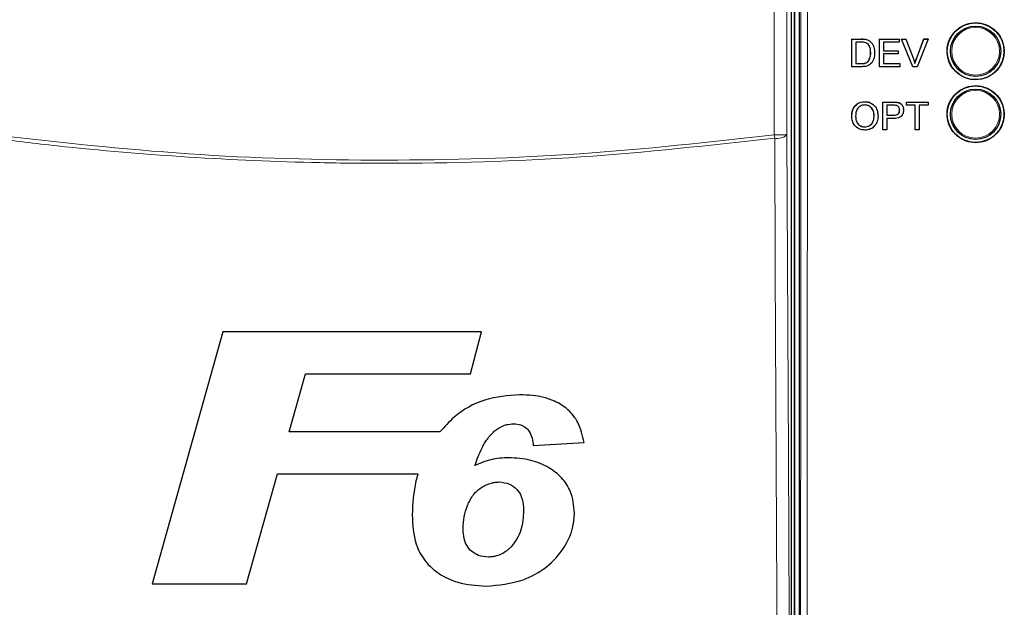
# Paper-space layout 'Blatt3' of a CAD drawing. Header units: millimetres. Extents: x 5 to 418, y 2 to 292.
# Tile 25 of 97: x 107.12 to 120.14, y 185.76 to 193.54. Entities that reach past the tile are written whole.
import ezdxf

# ---------------------------------------------------------------- set-up
doc = ezdxf.new("R2010")
doc.units = ezdxf.units.MM

psp = doc.layouts.new('Blatt3')

# ---------------------------------------------------------------- linework, layer by layer
at = {"color": 7, "linetype": 'Continuous', "lineweight": 25}
for p, q in [((117.3628, 195.023), (117.3628, 176.2063)), ((117.4295, 195.0397), (117.4295, 176.2069)), ((117.3265, 176.2033), (117.3265, 194.8642)), ((118.1254, 192.9184), (118.126, 193.2849)), ((118.126, 193.2849), (118.1255, 193.2854)), ((118.126, 193.2849), (118.2513, 193.2848)), ((118.1776, 193.2426), (118.1772, 192.9607)), ((118.2519, 193.2426), (118.1776, 193.2426)), ((118.316, 193.2795), (118.3155, 193.28)), ((118.3693, 193.2533), (118.3688, 193.2538)), ((118.3762, 193.2471), (118.3756, 193.2476)), ((118.4924, 193.2848), (118.4919, 193.2853)), ((118.4919, 192.9183), (118.4924, 193.2848)), ((118.4924, 193.2848), (118.7508, 193.2847)), ((118.544, 193.2425), (118.5439, 193.1297)), ((118.7507, 193.2424), (118.544, 193.2425)), ((118.7508, 193.2847), (118.7502, 193.2852)), ((118.7508, 193.2847), (118.7507, 193.2424)), ((118.7841, 193.2847), (118.7835, 193.2852)), ((118.9313, 192.9182), (118.7841, 193.2847)), ((118.7841, 193.2847), (118.8401, 193.2847)), ((118.8401, 193.2847), (118.8395, 193.2852)), ((118.8401, 193.2847), (118.9393, 193.022)), ((118.9787, 193.0225), (119.0791, 193.2852)), ((118.9794, 193.022), (119.0797, 193.2846)), ((119.1357, 193.2846), (118.9873, 192.9182)), ((119.0797, 193.2846), (119.0791, 193.2852)), ((119.0791, 193.2852), (119.1351, 193.2852)), ((119.0797, 193.2846), (119.1357, 193.2846)), ((119.1357, 193.2846), (119.1351, 193.2852)), ((118.3747, 193.1044), (118.3742, 193.1049)), ((118.5438, 193.0874), (118.5436, 192.9606)), ((118.7364, 193.0874), (118.5438, 193.0874)), ((118.5439, 193.1297), (118.7365, 193.1297)), ((118.7365, 193.1297), (118.7359, 193.1302)), ((118.7365, 193.1297), (118.7364, 193.0874)), ((118.1772, 192.9607), (118.2527, 192.9607)), ((118.3393, 192.9866), (118.3388, 192.987)), ((118.5436, 192.9606), (118.7597, 192.9605)), ((118.7597, 192.9605), (118.7592, 192.961)), ((118.7597, 192.9605), (118.7596, 192.9182)), ((118.9794, 193.022), (118.9787, 193.0225)), ((118.1254, 192.9184), (118.125, 192.9189)), ((118.2567, 192.9184), (118.1254, 192.9184)), ((118.4919, 192.9183), (118.4914, 192.9188)), ((118.7596, 192.9182), (118.4919, 192.9183)), ((118.9313, 192.9182), (118.9307, 192.9187)), ((118.9873, 192.9182), (118.9313, 192.9182)), ((118.2982, 192.4547), (118.2974, 192.4553)), ((118.5364, 192.2771), (118.5367, 192.4506)), ((118.5374, 192.45), (118.5367, 192.4506)), ((118.5367, 192.4506), (118.6713, 192.4506)), ((118.5368, 192.0836), (118.5374, 192.45)), ((118.5374, 192.45), (118.672, 192.45)), ((118.589, 192.4077), (118.5888, 192.2762)), ((118.6765, 192.4077), (118.589, 192.4077)), ((118.7263, 192.4465), (118.7256, 192.4472)), ((118.7775, 192.4238), (118.7767, 192.4245)), ((118.8466, 192.4141), (118.8467, 192.4506)), ((118.8473, 192.4077), (118.8466, 192.4083)), ((118.8474, 192.45), (118.8467, 192.4506)), ((118.8467, 192.4506), (119.1332, 192.4506)), ((118.8473, 192.4077), (118.8474, 192.45)), ((118.9648, 192.4077), (118.8473, 192.4077)), ((118.8474, 192.45), (119.1339, 192.45)), ((118.9642, 192.0836), (118.9648, 192.4077)), ((119.0164, 192.4077), (119.0159, 192.0836)), ((119.1338, 192.4077), (119.0164, 192.4077)), ((119.1339, 192.45), (119.1332, 192.4506)), ((119.1339, 192.45), (119.1338, 192.4077)), ((118.5888, 192.2762), (118.6772, 192.2762)), ((118.758, 192.3432), (118.7573, 192.3438)), ((118.1238, 192.2619), (118.1231, 192.2626)), ((118.4197, 192.2666), (118.419, 192.2672)), ((118.5888, 192.2339), (118.5885, 192.0836)), ((118.6785, 192.2339), (118.5888, 192.2339)), ((118.2972, 192.1212), (118.2964, 192.1218)), ((118.5368, 192.0836), (118.5362, 192.0842)), ((118.5885, 192.0836), (118.5368, 192.0836)), ((118.9642, 192.0836), (118.9636, 192.0842)), ((119.0159, 192.0836), (118.9642, 192.0836)), ((109.8035, 189.4099), (108.8681, 186.0765)), ((113.227, 189.4099), (109.8035, 189.4099)), ((113.0801, 188.8543), (113.227, 189.4099)), ((110.6816, 188.0851), (110.898, 188.8543)), ((110.898, 188.8543), (113.0801, 188.8543)), ((112.6754, 188.0851), (110.6816, 188.0851)), ((113.9107, 187.9034), (114.5838, 187.944)), ((110.1187, 186.0765), (110.526, 187.5295)), ((110.526, 187.5295), (112.3832, 187.5295)), ((108.8681, 186.0765), (110.1187, 186.0765))]:
    psp.add_line(p, q, dxfattribs=at)
at = {"color": 7, "linetype": 'Continuous', "lineweight": 18}
for p, q in [((117.3701, 176.2063), (117.3701, 195.023)), ((117.0988, 192.0156), (117.0988, 194.8031)), ((117.2654, 194.8031), (117.2654, 192.0156)), ((118.2513, 193.2848), (118.2508, 193.2853)), ((118.2527, 192.9607), (118.2522, 192.9611)), ((118.672, 192.45), (118.6713, 192.4506)), ((118.6772, 192.2762), (118.6765, 192.2768)), ((117.1044, 191.9724), (117.0988, 192.0156)), ((117.2654, 192.0156), (117.0988, 192.0156))]:
    psp.add_line(p, q, dxfattribs=at)
at = {"color": 7, "linetype": 'Continuous', "lineweight": 18, "flags": 128}
for points in [[(117.2654, 192.0156), (117.2853, 187.7736), (117.3053, 183.5097)], [(117.1443, 183.4665), (117.1428, 183.7885), (117.1367, 185.0762), (117.1125, 190.2274), (117.1044, 191.9724)]]:
    psp.add_lwpolyline(points, dxfattribs=at)
at = {"color": 7, "linetype": 'Continuous', "lineweight": 25}
for centre, radius in [((119.7628, 193.123), 0.375), ((119.7628, 193.123), 0.3333), ((119.7628, 192.2897), 0.375), ((119.7628, 192.2897), 0.3333)]:
    psp.add_circle(centre, radius, dxfattribs=at)
at = {"color": 7, "linetype": 'Continuous', "lineweight": 18}
for centre in [(119.7628, 193.123), (119.7628, 192.2897)]:
    psp.add_circle(centre, 0.3158, dxfattribs=at)
psp.add_arc((117.1389, 192.1656), 0.1962, 259.84532, 310.1364, dxfattribs=at)
for points, knots in [([(117.4375, 176.1668), (117.4392, 177.7399), (117.4426, 180.8863), (117.4468, 185.6095), (117.4503, 190.335), (117.452, 193.487), (117.4529, 195.0631)], [0, 0, 0, 0, 0.249948, 0.4999168, 0.749948, 1, 1, 1, 1]), ([(117.539, 195.0607), (117.539, 195.0052), (117.5389, 194.7275), (117.5383, 193.5614), (117.5366, 190.674), (117.5335, 186.2329), (117.529, 181.0989), (117.5254, 177.7428), (117.5237, 176.1614)], [0, 0, 0, 0, 0.00880859, 0.04404297, 0.18498094, 0.46685965, 0.74876819, 1, 1, 1, 1]), ([(106.7602, 192.0156), (107.6219, 191.9205), (109.3489, 191.7298), (111.9445, 191.6588), (114.5342, 191.7322), (116.2428, 191.921), (117.0988, 192.0156)], [0, 0, 0, 0, 0.2508222, 0.5026819, 0.7508343, 1, 1, 1, 1]), ([(117.1044, 191.9724), (116.2509, 191.8782), (114.5407, 191.6895), (112.529, 191.6314), (110.797, 191.6481), (109.3464, 191.7108), (107.9021, 191.8323), (107.0399, 191.9376), (106.7546, 191.9724)], [0, 0, 0, 0, 0.24814358, 0.4972894, 0.58114341, 0.7488807, 0.91692928, 1, 1, 1, 1])]:
    psp.add_open_spline(points, degree=3, knots=knots, dxfattribs=at)
at = {"color": 7, "linetype": 'Continuous', "lineweight": 25}
for points, knots in [([(119.4956, 193.3901), (119.4686, 193.3572), (119.4146, 193.2914), (119.3806, 193.1657), (119.3875, 193.0374), (119.4371, 192.9181), (119.5233, 192.822), (119.6366, 192.7597), (119.7642, 192.7385), (119.8916, 192.7608), (120.0043, 192.8241), (120.0897, 192.921), (120.1382, 193.0405), (120.1444, 193.1693), (120.1077, 193.293), (120.0321, 193.3976), (119.926, 193.4714), (119.8012, 193.506), (119.6726, 193.4969), (119.5673, 193.4533), (119.5155, 193.4077), (119.4956, 193.3901)], [0, 0, 0, 0, 0.053566, 0.1071314, 0.1607186, 0.214375, 0.2681131, 0.3219118, 0.3757251, 0.4295001, 0.4831988, 0.5368148, 0.5903782, 0.6439436, 0.697567, 0.7512791, 0.8050701, 0.8588935, 0.9126879, 0.9664063, 1, 1, 1, 1]), ([(118.2507, 193.2854), (118.2629, 193.2854), (118.2846, 193.2853), (118.306, 193.2817), (118.3154, 193.2801)], [0, 0, 0, 0, 0.560174, 1, 1, 1, 1]), ([(118.2513, 193.2848), (118.2635, 193.2848), (118.2852, 193.2847), (118.3066, 193.2811), (118.316, 193.2795)], [0, 0, 0, 0, 0.560174, 1, 1, 1, 1]), ([(118.3124, 193.235), (118.3013, 193.2377), (118.2814, 193.2426), (118.2609, 193.2426), (118.2519, 193.2426)], [0, 0, 0, 0, 0.5592546, 1, 1, 1, 1]), ([(118.3747, 193.1044), (118.3731, 193.1334), (118.3709, 193.174), (118.3417, 193.2177), (118.3222, 193.2292), (118.3124, 193.235)], [0, 0, 0, 0, 0.55914968, 0.78004033, 1, 1, 1, 1]), ([(118.3154, 193.2801), (118.3263, 193.277), (118.3457, 193.2714), (118.3617, 193.2593), (118.3687, 193.2539)], [0, 0, 0, 0, 0.5598465, 1, 1, 1, 1]), ([(118.316, 193.2795), (118.3269, 193.2764), (118.3463, 193.2709), (118.3623, 193.2587), (118.3693, 193.2533)], [0, 0, 0, 0, 0.5598465, 1, 1, 1, 1]), ([(118.3741, 193.1049), (118.3721, 193.1335), (118.3693, 193.1734), (118.3477, 193.2109), (118.3373, 193.2178), (118.3363, 193.2185)], [0, 0, 0, 0, 0.6949859, 0.9695382, 1, 1, 1, 1]), ([(118.3693, 193.2533), (118.38, 193.2422), (118.4016, 193.2198), (118.4224, 193.1675), (118.4249, 193.1278), (118.4264, 193.1035)], [0, 0, 0, 0, 0.279769, 0.5599289, 1, 1, 1, 1]), ([(118.4264, 193.1035), (118.4245, 193.0768), (118.4207, 193.0234), (118.3833, 192.9545), (118.32, 192.921), (118.2778, 192.9193), (118.2567, 192.9184)], [0, 0, 0, 0, 0.28084, 0.5599517, 0.7790685, 1, 1, 1, 1]), ([(118.3387, 192.9871), (118.351, 193.0074), (118.373, 193.0439), (118.3738, 193.0862), (118.3741, 193.1049)], [0, 0, 0, 0, 0.5574522, 1, 1, 1, 1]), ([(118.3393, 192.9866), (118.3516, 193.0069), (118.3736, 193.0433), (118.3744, 193.0856), (118.3747, 193.1044)], [0, 0, 0, 0, 0.5574522, 1, 1, 1, 1]), ([(118.2521, 192.9613), (118.2699, 192.9613), (118.3016, 192.9613), (118.3274, 192.9793), (118.3387, 192.9871)], [0, 0, 0, 0, 0.561861, 1, 1, 1, 1]), ([(118.2527, 192.9607), (118.2705, 192.9607), (118.3022, 192.9607), (118.328, 192.9787), (118.3393, 192.9866)], [0, 0, 0, 0, 0.561861, 1, 1, 1, 1]), ([(118.9393, 193.022), (118.9434, 193.0111), (118.9507, 192.9915), (118.9567, 192.9716), (118.9594, 192.9628)], [0, 0, 0, 0, 0.5599982, 1, 1, 1, 1]), ([(118.9588, 192.9634), (118.9622, 192.9745), (118.9682, 192.9945), (118.9755, 193.014), (118.9787, 193.0225)], [0, 0, 0, 0, 0.5599723, 1, 1, 1, 1]), ([(118.9594, 192.9628), (118.9628, 192.974), (118.9688, 192.9939), (118.9761, 193.0134), (118.9794, 193.022)], [0, 0, 0, 0, 0.5599723, 1, 1, 1, 1]), ([(119.4958, 192.5563), (119.4688, 192.5234), (119.4149, 192.4576), (119.3811, 192.3321), (119.388, 192.204), (119.4377, 192.0848), (119.5238, 191.9889), (119.637, 191.9268), (119.7645, 191.9057), (119.8917, 191.9281), (120.0042, 191.9913), (120.0894, 192.0881), (120.1377, 192.2075), (120.1439, 192.3362), (120.1071, 192.4596), (120.0316, 192.5641), (119.9256, 192.6378), (119.8009, 192.6722), (119.6724, 192.663), (119.5673, 192.6194), (119.5157, 192.5738), (119.4958, 192.5563)], [0, 0, 0, 0, 0.053563, 0.1071253, 0.1607129, 0.2143741, 0.2681195, 0.3219247, 0.375741, 0.4295142, 0.4832069, 0.5368154, 0.590373, 0.6439371, 0.697564, 0.7512832, 0.8050816, 0.8589094, 0.9127032, 0.9664164, 1, 1, 1, 1]), ([(118.1231, 192.2626), (118.125, 192.2901), (118.1287, 192.3449), (118.1716, 192.4115), (118.2327, 192.4501), (118.2759, 192.4536), (118.2974, 192.4553)], [0, 0, 0, 0, 0.2805704, 0.5595746, 0.7795608, 1, 1, 1, 1]), ([(118.1238, 192.2619), (118.1257, 192.2894), (118.1294, 192.3443), (118.1723, 192.4109), (118.2335, 192.4494), (118.2766, 192.4529), (118.2982, 192.4547)], [0, 0, 0, 0, 0.2805704, 0.55957461, 0.77956077, 1, 1, 1, 1]), ([(118.2984, 192.4124), (118.2778, 192.4096), (118.2367, 192.4041), (118.1802, 192.3487), (118.1773, 192.2945), (118.1755, 192.2613)], [0, 0, 0, 0, 0.2801277, 0.5596529, 1, 1, 1, 1]), ([(118.2974, 192.4553), (118.3258, 192.4544), (118.3596, 192.4533), (118.3833, 192.4317), (118.387, 192.4283)], [0, 0, 0, 0, 0.8404856, 1, 1, 1, 1]), ([(118.2982, 192.4547), (118.3251, 192.4515), (118.379, 192.4452), (118.4382, 192.3934), (118.4672, 192.3296), (118.47, 192.2873), (118.4714, 192.2662)], [0, 0, 0, 0, 0.27956445, 0.55858412, 0.77908716, 1, 1, 1, 1]), ([(118.4197, 192.2666), (118.4185, 192.2865), (118.4161, 192.3264), (118.3887, 192.3769), (118.3454, 192.4075), (118.3141, 192.4108), (118.2984, 192.4124)], [0, 0, 0, 0, 0.2807967, 0.5600682, 0.779984, 1, 1, 1, 1]), ([(118.419, 192.2672), (118.4177, 192.287), (118.4151, 192.3266), (118.3902, 192.3766), (118.3616, 192.3931), (118.3504, 192.3995)], [0, 0, 0, 0, 0.3792008, 0.756342, 1, 1, 1, 1]), ([(118.6713, 192.4506), (118.6815, 192.4506), (118.6997, 192.4505), (118.7177, 192.4482), (118.7256, 192.4472)], [0, 0, 0, 0, 0.5601005, 1, 1, 1, 1]), ([(118.672, 192.45), (118.6822, 192.4499), (118.7004, 192.4499), (118.7184, 192.4475), (118.7263, 192.4465)], [0, 0, 0, 0, 0.56010052, 1, 1, 1, 1]), ([(118.7187, 192.4045), (118.7109, 192.4057), (118.6969, 192.4078), (118.6827, 192.4077), (118.6765, 192.4077)], [0, 0, 0, 0, 0.5595849, 1, 1, 1, 1]), ([(118.758, 192.3432), (118.7576, 192.3505), (118.7567, 192.3652), (118.7477, 192.3838), (118.7348, 192.398), (118.7241, 192.4023), (118.7187, 192.4045)], [0, 0, 0, 0, 0.28026085, 0.5600775, 0.78014974, 1, 1, 1, 1]), ([(118.7256, 192.4472), (118.7394, 192.4446), (118.7587, 192.441), (118.7714, 192.4268), (118.7751, 192.4228)], [0, 0, 0, 0, 0.7160888, 1, 1, 1, 1]), ([(118.7263, 192.4465), (118.7396, 192.4433), (118.7661, 192.4368), (118.7933, 192.4086), (118.8075, 192.3765), (118.8089, 192.3553), (118.8097, 192.3447)], [0, 0, 0, 0, 0.280013, 0.5589104, 0.7793956, 1, 1, 1, 1]), ([(118.6765, 192.2768), (118.6877, 192.2772), (118.71, 192.278), (118.7401, 192.2912), (118.7554, 192.3173), (118.7567, 192.335), (118.7573, 192.3438)], [0, 0, 0, 0, 0.2814007, 0.5597529, 0.7793558, 1, 1, 1, 1]), ([(118.6772, 192.2762), (118.6884, 192.2766), (118.7107, 192.2773), (118.7409, 192.2906), (118.7562, 192.3167), (118.7574, 192.3343), (118.758, 192.3432)], [0, 0, 0, 0, 0.2814007, 0.5597529, 0.7793558, 1, 1, 1, 1]), ([(118.8097, 192.3447), (118.8077, 192.3263), (118.8037, 192.2898), (118.7569, 192.2369), (118.7083, 192.235), (118.6785, 192.2339)], [0, 0, 0, 0, 0.2807512, 0.5597085, 1, 1, 1, 1]), ([(118.7573, 192.3438), (118.7568, 192.3511), (118.7558, 192.3656), (118.748, 192.3835), (118.7396, 192.3913), (118.7365, 192.3942)], [0, 0, 0, 0, 0.3886713, 0.7767266, 1, 1, 1, 1]), ([(118.1621, 192.1437), (118.1612, 192.1444), (118.1443, 192.158), (118.1298, 192.2019), (118.1253, 192.2423), (118.1231, 192.2626)], [0, 0, 0, 0, 0.0267331, 0.5132069, 1, 1, 1, 1]), ([(118.2973, 192.0789), (118.2709, 192.0819), (118.218, 192.088), (118.1595, 192.1381), (118.1292, 192.1998), (118.1256, 192.2412), (118.1238, 192.2619)], [0, 0, 0, 0, 0.2796, 0.5587653, 0.7793103, 1, 1, 1, 1]), ([(118.1755, 192.2613), (118.1767, 192.2417), (118.1791, 192.2026), (118.2086, 192.1548), (118.2511, 192.1255), (118.2818, 192.1226), (118.2972, 192.1212)], [0, 0, 0, 0, 0.2806566, 0.559885, 0.7798492, 1, 1, 1, 1]), ([(118.2964, 192.1218), (118.3165, 192.1244), (118.3567, 192.1295), (118.3984, 192.1714), (118.4167, 192.22), (118.4183, 192.2515), (118.419, 192.2672)], [0, 0, 0, 0, 0.2791002, 0.558192, 0.7788064, 1, 1, 1, 1]), ([(118.2972, 192.1212), (118.3173, 192.1237), (118.3574, 192.1289), (118.3992, 192.1708), (118.4175, 192.2194), (118.419, 192.2508), (118.4197, 192.2666)], [0, 0, 0, 0, 0.2791002, 0.558192, 0.7788064, 1, 1, 1, 1]), ([(118.4714, 192.2662), (118.469, 192.2393), (118.4643, 192.1857), (118.4215, 192.1206), (118.3604, 192.085), (118.3184, 192.0809), (118.2973, 192.0789)], [0, 0, 0, 0, 0.28035303, 0.55950225, 0.77963533, 1, 1, 1, 1]), ([(118.2433, 192.1354), (118.246, 192.1334), (118.2612, 192.1226), (118.2805, 192.1222), (118.2964, 192.1218)], [0, 0, 0, 0, 0.1780865, 1, 1, 1, 1]), ([(113.7299, 188.5765), (113.5743, 188.5644), (113.2614, 188.5401), (112.8987, 188.3344), (112.7359, 188.1526), (112.6754, 188.0851)], [0, 0, 0, 0, 0.3837768, 0.7711572, 1, 1, 1, 1]), ([(114.5838, 187.944), (114.5628, 188.036), (114.5262, 188.1964), (114.3781, 188.3865), (114.1707, 188.5156), (113.9441, 188.5699), (113.7872, 188.5748), (113.7299, 188.5765)], [0, 0, 0, 0, 0.242898, 0.4237478, 0.6045665, 0.8558512, 1, 1, 1, 1]), ([(113.3954, 188.0938), (113.4135, 188.1082), (113.462, 188.147), (113.5499, 188.1854), (113.6201, 188.1899), (113.6508, 188.1919)], [0, 0, 0, 0, 0.251222, 0.6721781, 1, 1, 1, 1]), ([(113.6508, 188.1919), (113.6835, 188.1897), (113.7405, 188.1859), (113.8126, 188.1468), (113.8673, 188.0868), (113.8979, 188.0012), (113.9064, 187.9365), (113.9107, 187.9034)], [0, 0, 0, 0, 0.2181803, 0.3806491, 0.5437188, 0.7674666, 1, 1, 1, 1]), ([(113.1395, 187.64), (113.1526, 187.6803), (113.179, 187.7611), (113.2233, 187.859), (113.2655, 187.9355), (113.3029, 187.9915), (113.3449, 188.0458), (113.3785, 188.0777), (113.3954, 188.0938)], [0, 0, 0, 0, 0.2423275, 0.48610055, 0.61229589, 0.73917264, 0.8688442, 1, 1, 1, 1]), ([(113.5812, 187.7432), (113.5429, 187.7419), (113.4664, 187.7392), (113.315, 187.7141), (113.2096, 187.6696), (113.1395, 187.64)], [0, 0, 0, 0, 0.2505674, 0.5016458, 1, 1, 1, 1]), ([(114.4556, 187.012), (114.4466, 187.1108), (114.4312, 187.2806), (114.2927, 187.4855), (114.1113, 187.6261), (113.8693, 187.7267), (113.6821, 187.7374), (113.5812, 187.7432)], [0, 0, 0, 0, 0.2335403, 0.4017202, 0.5694332, 0.7676612, 1, 1, 1, 1]), ([(112.3832, 187.5295), (112.3748, 187.4991), (112.3254, 187.3222), (112.316, 187.1383), (112.3081, 186.986)], [0, 0, 0, 0, 0.1717276, 1, 1, 1, 1]), ([(112.9812, 186.8142), (112.9841, 186.8638), (112.9898, 186.9646), (113.0286, 187.0881), (113.0726, 187.1855), (113.1157, 187.2519), (113.1665, 187.3084), (113.2239, 187.3512), (113.2876, 187.3853), (113.3489, 187.408), (113.4072, 187.4202), (113.4423, 187.4219), (113.46, 187.4227)], [0, 0, 0, 0, 0.1753847, 0.3561299, 0.452619, 0.5508418, 0.6320852, 0.7158872, 0.7970912, 0.8800963, 0.9395022, 1, 1, 1, 1]), ([(113.46, 187.4227), (113.5075, 187.4173), (113.5957, 187.4073), (113.6984, 187.3306), (113.7642, 187.2224), (113.781, 187.1216), (113.7822, 187.0578), (113.7825, 187.0426)], [0, 0, 0, 0, 0.2466372, 0.4576364, 0.6531619, 0.9172678, 1, 1, 1, 1]), ([(112.3081, 186.986), (112.3147, 186.8546), (112.3254, 186.6393), (112.469, 186.3696), (112.6637, 186.1956), (112.9414, 186.0691), (113.158, 186.0536), (113.2847, 186.0445)], [0, 0, 0, 0, 0.2577792, 0.422516, 0.5870403, 0.7585544, 1, 1, 1, 1]), ([(113.2847, 186.0445), (113.4517, 186.0595), (113.7381, 186.0853), (114.0976, 186.284), (114.3218, 186.5359), (114.4412, 186.792), (114.4516, 186.9513), (114.4556, 187.012)], [0, 0, 0, 0, 0.2923013, 0.501145, 0.7100044, 0.88957, 1, 1, 1, 1]), ([(113.7825, 187.0426), (113.7769, 186.9571), (113.7685, 186.8285), (113.6989, 186.6666), (113.6425, 186.5973), (113.6137, 186.5618)], [0, 0, 0, 0, 0.4920825, 0.7400991, 1, 1, 1, 1]), ([(113.3143, 186.4291), (113.2711, 186.433), (113.1922, 186.4403), (113.0927, 186.5002), (113.0192, 186.588), (112.9857, 186.6993), (112.9826, 186.7779), (112.9812, 186.8142)], [0, 0, 0, 0, 0.2189956, 0.4008855, 0.5829924, 0.8075343, 1, 1, 1, 1]), ([(113.6137, 186.5618), (113.604, 186.552), (113.5843, 186.5322), (113.545, 186.4999), (113.4928, 186.4676), (113.4313, 186.4438), (113.3708, 186.4311), (113.3332, 186.4298), (113.3143, 186.4291)], [0, 0, 0, 0, 0.1247166, 0.2500546, 0.4556621, 0.6681546, 0.8325189, 1, 1, 1, 1])]:
    psp.add_open_spline(points, degree=3, knots=knots, dxfattribs=at)

doc.saveas('drawing.dxf')
